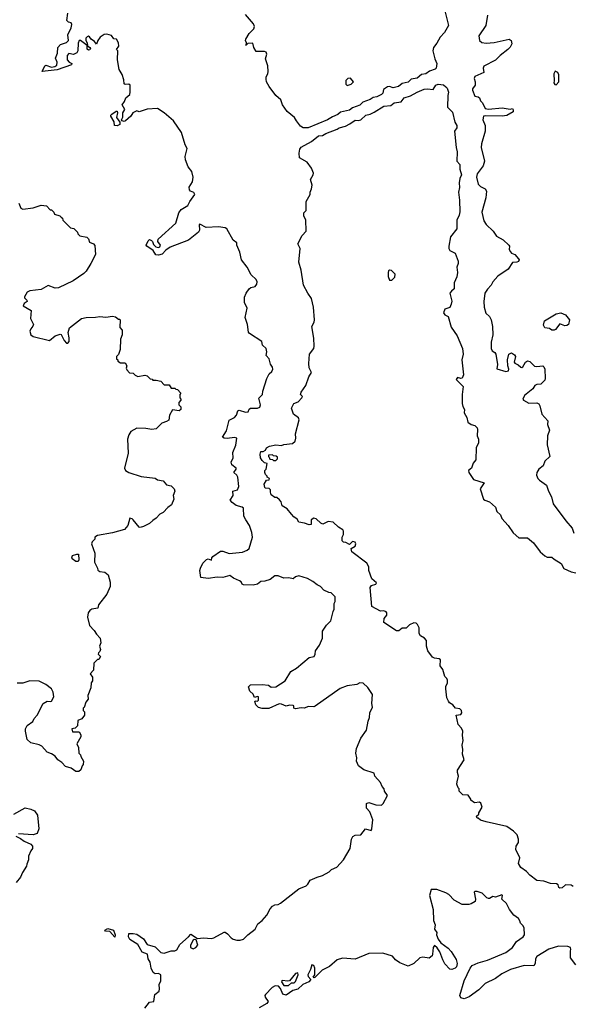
# Model space of a CAD drawing. Extents: x 1862350 to 2057294, y 212041 to 437318.
# Tile 15 of 256: x 1939417 to 1944224, y 256239 to 264806. Entities that reach past the tile are written whole.
import ezdxf

# ---------------------------------------------------------------- set-up
doc = ezdxf.new("R2010")
doc.units = 0

msp = doc.modelspace()

# ---------------------------------------------------------------- linework, layer by layer
at = {"layer": '0CON10XD'}
for points in [[(1943111.2, 264895), (1943146.2, 264755), (1943113.3, 264695), (1943075.9, 264654.1), (1943045, 264602.5), (1943017.1, 264565), (1943010.6, 264535), (1943027.5, 264465), (1943046.7, 264425), (1943040, 264385), (1943030, 264375), (1942981.7, 264358.3), (1942950, 264335), (1942911.7, 264328.3), (1942875, 264295.7), (1942823.1, 264286.9), (1942795, 264261.9), (1942745, 264251.4), (1942713.3, 264225), (1942665, 264213.1), (1942635, 264223.3), (1942615, 264222.5), (1942580.9, 264199.1), (1942574.4, 264165), (1942564, 264155), (1942523.3, 264135), (1942490.4, 264129.6), (1942465, 264111.1), (1942401.4, 264088.6), (1942375, 264060.8), (1942311.2, 264038.8), (1942285, 264017.8), (1942207.8, 264002.2), (1942185, 263981.1), (1942138.8, 263961.2), (1942095, 263933.2), (1941925, 263864.5), (1941883.9, 263863.9)], [(1940545, 256258.4), (1940585.1, 256264.9), (1940593.8, 256325), (1940629, 256355), (1940634.2, 256375), (1940628.7, 256411.3), (1940645.2, 256445), (1940645.4, 256495), (1940625, 256506.5), (1940595, 256505.8), (1940577, 256517), (1940560.8, 256555), (1940551.1, 256605), (1940534.6, 256635), (1940528.1, 256675), (1940481.8, 256691.8), (1940445, 256758.5), (1940374.2, 256804.2), (1940362.7, 256825), (1940365.4, 256854.6), (1940405, 256856.8), (1940435, 256848.2), (1940495, 256809.4), (1940525, 256759.2), (1940595, 256738), (1940645, 256688.8), (1940674.1, 256684.1), (1940735, 256703.3), (1940765.3, 256704.7), (1940785, 256714.5), (1940810.4, 256759.6), (1940886.7, 256825), (1940905, 256850), (1940962.5, 256812.5), (1941015, 256817.5), (1941085, 256813.3), (1941105, 256817.5), (1941195, 256866.7), (1941205, 256866.7), (1941223.9, 256853.9), (1941255, 256817.5), (1941275, 256806.7), (1941305, 256796.7), (1941335, 256796.2), (1941364.1, 256805.9), (1941402.5, 256845), (1941465, 256893.3), (1941489.5, 256940.4), (1941525, 256968.8), (1941566, 257015), (1941595, 257070), (1941615, 257093.3), (1941635, 257106.2), (1941665, 257108), (1941685, 257118), (1941845, 257244), (1941908.6, 257271.4), (1941923.8, 257285), (1941945, 257320), (1942003.4, 257346.6), (1942050.3, 257359.7), (1942108, 257392), (1942129.1, 257410.9), (1942175, 257432.5), (1942234.2, 257495), (1942290.8, 257595), (1942303.5, 257675), (1942315, 257698.1), (1942335, 257709.5), (1942385, 257712.6), (1942425, 257765.5), (1942475, 257752.2), (1942481.1, 257765), (1942490, 257845), (1942462.9, 257915), (1942434.3, 257945), (1942432.3, 257987.7), (1942453.6, 257996.4), (1942515, 257973.8), (1942565, 257973.3), (1942577.5, 257985), (1942616.4, 258056.4), (1942590, 258095), (1942587.5, 258115), (1942570, 258135), (1942555, 258170), (1942507.5, 258225), (1942499.3, 258249.3), (1942409.3, 258279.3), (1942364, 258314), (1942347.5, 258355), (1942350, 258385), (1942341.2, 258425), (1942346.7, 258465), (1942383.8, 258555), (1942433.3, 258625), (1942447, 258703), (1942460, 258735), (1942463.8, 258775), (1942486, 258825), (1942481.2, 258855), (1942486.7, 258935), (1942445.9, 258995.9), (1942405, 259032.5), (1942375, 259037.5), (1942349.3, 259020.7), (1942265, 259010), (1942205, 258988), (1941986.7, 258833.3), (1941975, 258827.5), (1941925, 258830), (1941893, 258817), (1941865, 258818.8), (1941815, 258810), (1941802.5, 258815), (1941802.5, 258835), (1941795, 258840), (1941765, 258842), (1941735, 258833.3), (1941695, 258851.5), (1941675, 258853.6), (1941585, 258814), (1941525, 258814), (1941495, 258821.2), (1941470, 258845), (1941462.5, 258875), (1941465, 258880), (1941485, 258878), (1941495, 258886.2), (1941495, 258913.8), (1941485, 258918.6), (1941460, 258910), (1941446.8, 258936.8), (1941418.8, 258965), (1941408.3, 259001.7), (1941425, 259017.5), (1941525, 259021.2), (1941580, 259015), (1941605, 258997.5), (1941645, 259001.2), (1941725.7, 259054.3), (1941775.9, 259134.1), (1941825, 259164), (1941934.7, 259255.4), (1941979.2, 259265), (1941988.5, 259285), (1941989.2, 259315), (1942024.3, 259365), (1942051.2, 259425), (1942051.2, 259485), (1942085, 259537.5), (1942122.5, 259575), (1942143, 259657), (1942153, 259677), (1942152.5, 259725), (1942162.5, 259745), (1942160, 259785), (1942125, 259820), (1942105, 259822.5), (1942063, 259843), (1942033, 259873), (1942005, 259887.5), (1941968.3, 259918.3), (1941920, 259945), (1941846.4, 259966.4), (1941815, 259957.5), (1941795, 259940), (1941758.8, 259948.8), (1941715, 259947.1), (1941665, 259966), (1941635, 259965.8), (1941594.6, 259935.4), (1941548.8, 259921.2), (1941515, 259918), (1941485, 259895.5), (1941446.7, 259886.7), (1941365, 259887.5), (1941352.5, 259895), (1941342.5, 259915), (1941330, 259925), (1941276.6, 259946.6), (1941245, 259968.9), (1941185, 259951.8), (1941133.4, 259956.6), (1941055, 259943.4), (1940993.7, 259953.7), (1940983.7, 260013.7), (1940988.9, 260035), (1941011.2, 260078.8), (1941040.6, 260109.4), (1941055, 260114.3), (1941085, 260103.3), (1941088.8, 260125), (1941098, 260135), (1941165, 260181.9), (1941185, 260182.5), (1941237.7, 260162.3), (1941355, 260174.3), (1941395, 260190), (1941413.3, 260205), (1941442.9, 260305), (1941437.1, 260345), (1941415, 260406.2), (1941383, 260453), (1941367.6, 260487.6), (1941364.4, 260555), (1941353.4, 260563.4), (1941298.8, 260578.8), (1941264.5, 260605), (1941248.8, 260625), (1941274.3, 260665), (1941270, 260705), (1941312.5, 260715), (1941321.9, 260745), (1941313.3, 260825), (1941305, 260843.6), (1941280.4, 260865), (1941299.6, 260895), (1941299, 260905), (1941262.9, 260932.9), (1941255.3, 260955), (1941273.6, 260995), (1941270.6, 261039.4), (1941297.2, 261105), (1941305.8, 261165), (1941285, 261171.9), (1941222.2, 261162.2), (1941196, 261166), (1941182.5, 261175), (1941215, 261228.8), (1941238.6, 261321.4), (1941286.4, 261345), (1941302.1, 261365), (1941315, 261402.5), (1941325, 261409.5), (1941380.7, 261390.7), (1941403.6, 261395), (1941412.4, 261417.6), (1941424.3, 261425.7), (1941485, 261426.3), (1941507.1, 261435), (1941510.6, 261455), (1941498.5, 261511.5), (1941530, 261545), (1941531.2, 261575), (1941565.8, 261685), (1941586.2, 261723.8), (1941610.5, 261745), (1941619.3, 261765), (1941615, 261782.9), (1941597.6, 261807.6), (1941588.1, 261855), (1941561.2, 261885), (1941567.1, 261915), (1941559.8, 261945), (1941529.2, 261975), (1941523.8, 262005), (1941414.6, 262074.6), (1941406.6, 262086.6), (1941398.5, 262155), (1941378.9, 262215), (1941396.9, 262295), (1941371.5, 262345), (1941372.7, 262392.7), (1941385.5, 262425), (1941413.5, 262465), (1941427.5, 262475), (1941465.9, 262484.1), (1941480, 262505), (1941483.4, 262525), (1941474.7, 262544.7), (1941431.1, 262585), (1941395, 262652), (1941347.3, 262717.3), (1941332.4, 262782.4), (1941305.7, 262845), (1941307.1, 262865), (1941275, 262888.6), (1941218.8, 262985), (1941204.2, 262994.2), (1941145.8, 263004.2), (1941037.8, 262997.8), (1940985, 263027.5), (1940977.5, 263022.5), (1940980, 262975), (1940972.1, 262957.9), (1940885, 262887.3), (1940725, 262827.5), (1940689.1, 262800.9), (1940655, 262764.4), (1940625, 262757.5), (1940600.8, 262760.8), (1940577.8, 262797.8), (1940522.5, 262835), (1940517.5, 262845), (1940535, 262882.5), (1940545, 262892.5), (1940562.5, 262885), (1940573.3, 262875), (1940580.6, 262850.6), (1940600.9, 262830.9), (1940625, 262822.9), (1940635, 262829.2), (1940641.5, 262845), (1940619.4, 262875), (1940620, 262895), (1940775.6, 263034.4), (1940802.2, 263125), (1940822.5, 263155), (1940880.9, 263189.1), (1940898, 263225), (1940940, 263285), (1940933, 263303), (1940903.9, 263313.9), (1940893.3, 263325), (1940890.7, 263349.3), (1940920, 263395), (1940926.7, 263435), (1940913.3, 263485), (1940881.2, 263525), (1940860, 263585), (1940856.7, 263615), (1940873.3, 263685), (1940856.1, 263716.1), (1940823.6, 263823.6), (1940755.8, 263925.8), (1940675, 263996.7), (1940615, 264032.5), (1940525, 264026.7), (1940455, 264003.3), (1940435, 264012.5), (1940400, 263995), (1940384.2, 263965.8), (1940336.7, 263925), (1940325, 263920), (1940307, 263927), (1940302.5, 263935), (1940312.7, 263957.3), (1940314.5, 263995), (1940332.7, 264025), (1940309.4, 264065), (1940329.6, 264095), (1940339.1, 264125), (1940374.7, 264155), (1940378.7, 264175), (1940376.9, 264235), (1940365, 264244.4), (1940335, 264241.2), (1940326.2, 264246.2), (1940323.2, 264283.2), (1940309.2, 264329.2), (1940283, 264373), (1940267.5, 264455), (1940270, 264535), (1940260, 264545), (1940280, 264575), (1940277.5, 264605), (1940260, 264635), (1940235, 264640), (1940215, 264667.5), (1940175, 264680), (1940153, 264677), (1940117, 264653), (1940097.5, 264625), (1940085, 264592.5), (1940066.7, 264615), (1940037.5, 264635), (1940025, 264657.5), (1940015, 264662), (1940005, 264657.5), (1939993.3, 264645), (1939990.8, 264625), (1940003.8, 264605), (1940007, 264577), (1940027.5, 264565), (1940032.5, 264555), (1940026.4, 264543.6), (1940015, 264540), (1940005, 264550), (1940002.5, 264582.5), (1939945.4, 264625.4), (1939935, 264624.2), (1939925, 264600), (1939922.6, 264535), (1939913.7, 264516.3), (1939885, 264503.1), (1939845, 264512.9), (1939830.6, 264495), (1939830, 264455), (1939845.8, 264435.8), (1939870, 264425), (1939867, 264413), (1939742, 264368), (1939613.8, 264353.8), (1939635, 264403.8), (1939645, 264411.2), (1939695, 264392.9), (1939721.7, 264398.3), (1939739.1, 264410.9), (1939741.8, 264435), (1939727.7, 264472.3), (1939745.6, 264515), (1939750, 264565), (1939770.6, 264589.4), (1939825, 264606.4), (1939841.5, 264625), (1939835.6, 264674.4), (1939866, 264735), (1939870, 264765), (1939865, 264777.5), (1939840, 264785), (1939828.3, 264798.3), (1939836.4, 264863.6)], [(1941883.9, 263863.9), (1941860.7, 263880.7), (1941823.8, 263925), (1941807.5, 263955), (1941745, 264007.5), (1941702.5, 264065), (1941688.8, 264108.8), (1941645, 264146.2), (1941585.8, 264225), (1941564.2, 264265), (1941559.5, 264289.6), (1941561.2, 264308.8), (1941576.2, 264335), (1941579.2, 264355), (1941574.2, 264404.2), (1941554, 264464), (1941566, 264505), (1941562.3, 264522.3), (1941545, 264530), (1941475, 264527.5), (1941453.8, 264565), (1941445, 264600), (1941402.5, 264597.5), (1941387, 264583), (1941380, 264585), (1941390, 264590), (1941390, 264605), (1941380, 264625), (1941383.3, 264635), (1941414, 264685), (1941453.8, 264725), (1941458.8, 264745), (1941450.5, 264770.4), (1941380, 264850)], [(1943486.6, 264845), (1943471.1, 264755), (1943409.5, 264665), (1943416.9, 264625), (1943436.8, 264606.8), (1943475, 264601.8), (1943545, 264608.4), (1943675.8, 264635.8), (1943692.5, 264625), (1943697.5, 264595), (1943684, 264566), (1943663.8, 264545), (1943595, 264494.3), (1943555, 264452.5), (1943455, 264400), (1943447.9, 264385), (1943454.3, 264345), (1943375, 264312.3), (1943369.5, 264295), (1943379.2, 264265), (1943380, 264235), (1943355.7, 264205), (1943355, 264192.5), (1943375, 264141.2), (1943405, 264135.7), (1943416.4, 264126.4), (1943425, 264100), (1943442.3, 264082.3), (1943465, 264032.5), (1943495, 264027.5), (1943615, 264040), (1943683.9, 264026.1), (1943705, 264033.3), (1943710.8, 264020.8), (1943708.6, 264005), (1943655, 263971.5), (1943615, 263966), (1943465, 263970), (1943452.9, 263965), (1943445.5, 263935), (1943466.7, 263885), (1943466.7, 263835), (1943435.4, 263725), (1943432.5, 263695), (1943461.3, 263575), (1943447.8, 263535), (1943396.9, 263465), (1943389.6, 263435), (1943405, 263374), (1943425.4, 263355.4), (1943465.8, 263335), (1943476.9, 263315), (1943472.9, 263255), (1943437.7, 263132.3), (1943454, 263055), (1943474, 263025), (1943536, 262966), (1943563.3, 262923.3), (1943621.3, 262891.3), (1943672.9, 262845), (1943677.5, 262835), (1943674.3, 262805), (1943685, 262785.5), (1943695, 262773.6), (1943723, 262763), (1943756.7, 262725), (1943761.2, 262715), (1943755, 262702), (1943740, 262695), (1943705, 262692.9), (1943665, 262636.2), (1943577.5, 262575), (1943533.9, 262526.1), (1943517.5, 262495), (1943485, 262462.5), (1943463.8, 262425), (1943454.3, 262355), (1943458, 262305), (1943473, 262253), (1943505, 262222.5), (1943518.8, 262195), (1943528.8, 262135), (1943531.2, 262065), (1943519.3, 262000.7), (1943518, 261945), (1943526.7, 261925), (1943550, 261910), (1943560, 261895), (1943572.9, 261805), (1943566.7, 261766.7), (1943645, 261744.6), (1943668.8, 261751.2), (1943672.8, 261765), (1943664.1, 261794.1), (1943660.7, 261845), (1943672.7, 261895), (1943695, 261907.3), (1943720.8, 261890.8), (1943730, 261875), (1943718, 261825), (1943725, 261816.2), (1943754.3, 261804.3), (1943775, 261783.8), (1943785, 261780), (1943792.5, 261785), (1943816.7, 261825), (1943835, 261838.8), (1943855, 261832), (1943895, 261792), (1943915, 261788.8), (1943967.5, 261795), (1943977.5, 261785), (1943983.8, 261765), (1943986.7, 261685), (1943985, 261670), (1943950, 261635), (1943915, 261631.8), (1943898, 261622), (1943880, 261595), (1943807.5, 261535), (1943793.3, 261505), (1943800, 261495), (1943845, 261470.6), (1943915, 261470.9), (1943932.4, 261462.3), (1943942.7, 261445), (1943959.6, 261375), (1944011.8, 261315), (1944008.6, 261285), (1944024.6, 261235), (1944006.9, 261185), (1944004.3, 261105.7), (1944028, 261005), (1943986, 260965), (1943970, 260925), (1943932, 260895), (1943916.2, 260865), (1943913.9, 260843.9), (1943923.3, 260815), (1943938.3, 260798.3), (1944000, 260755), (1944016, 260705), (1944043.8, 260655), (1944058.8, 260595), (1944166.7, 260445), (1944222.3, 260382.3), (1944237.7, 260337.7)], [(1944085, 264237.5), (1944106.2, 264265), (1944106.7, 264325), (1944097.5, 264345), (1944075, 264357.5), (1944063.8, 264335), (1944067.5, 264275), (1944062.5, 264255), (1944070.7, 264240.7), (1944085, 264237.5)], [(1942265, 264232.5), (1942300, 264245), (1942320, 264265), (1942295.9, 264295.9), (1942272.5, 264295), (1942254.1, 264275.9), (1942253.6, 264243.6), (1942265, 264232.5)], [(1941782.5, 260505), (1941745, 260550), (1941700, 260575), (1941691.7, 260611.7), (1941678.3, 260628.3), (1941655, 260650), (1941635, 260650), (1941605, 260672.5), (1941597.5, 260695), (1941600, 260715), (1941588.3, 260728.3), (1941555, 260730), (1941550, 260735), (1941542.5, 260765), (1941565, 260800), (1941588.3, 260801.7), (1941590, 260815), (1941570, 260825), (1941570, 260835), (1941555, 260850), (1941550, 260865), (1941550, 260885), (1941560, 260895), (1941570, 260945), (1941545, 260950), (1941525, 260970), (1941512.5, 260995), (1941507.5, 261025), (1941515, 261050), (1941535, 261050), (1941555, 261060), (1941565, 261080), (1941590, 261095), (1941645, 261107.5), (1941695, 261100), (1941715, 261110), (1941790.6, 261119.4), (1941811.8, 261138.2), (1941818.2, 261165), (1941817, 261203), (1941848.5, 261325), (1941841.4, 261341.4), (1941800, 261375), (1941781.2, 261425), (1941802.5, 261467.5), (1941839.7, 261480.3), (1941872.5, 261515), (1941877.7, 261527.7), (1941860, 261545), (1941864.5, 261565), (1941906.4, 261623.6), (1941931.3, 261698.7), (1941956.2, 261735), (1941936.1, 261776.1), (1941932, 261815), (1941938.6, 261895), (1941974.2, 261945), (1941979.2, 261965), (1941975.9, 262035.9), (1941958.8, 262135), (1941977.5, 262175), (1941980, 262195), (1941973.8, 262305), (1941955, 262380), (1941923.3, 262425), (1941886.2, 262495), (1941866.4, 262626.4), (1941846.2, 262696.2), (1941855.6, 262815), (1941836.2, 262855), (1941875, 262927.5), (1941907.5, 262965), (1941906.7, 263065), (1941890, 263095), (1941890, 263125), (1941907.5, 263145), (1941907.5, 263225), (1941942.5, 263285), (1941942.5, 263305), (1941956.7, 263335), (1941960, 263365), (1941947.5, 263415), (1941970, 263455), (1941971.7, 263471.7), (1941955, 263512.5), (1941917.5, 263565), (1941850, 263605), (1941847.5, 263645), (1941855, 263680), (1941865, 263696.7), (1941955, 263746.9), (1942015, 263794.6), (1942052.3, 263797.7), (1942080, 263815), (1942177.6, 263852.3), (1942195, 263865.4), (1942249.8, 263880.2), (1942289.3, 263900.7), (1942335, 263932), (1942365, 263928.9), (1942385, 263934.3), (1942428, 263975), (1942465, 263983.3), (1942500.2, 263999.8), (1942585, 264054.5), (1942645, 264059.2), (1942675, 264082.5), (1942735, 264091.2), (1942762, 264125), (1942817.5, 264142.5), (1942875, 264175.9), (1942935, 264200.6), (1942964.3, 264204.3), (1943015, 264198.8), (1943036.2, 264235), (1943055.7, 264245.7), (1943102.5, 264237.5), (1943125, 264222.5), (1943135, 264210), (1943146.2, 264175), (1943140, 264145), (1943137.5, 264045), (1943180.7, 264000.7), (1943202.5, 263915), (1943220, 263885), (1943220, 263865), (1943200, 263835), (1943212.5, 263695), (1943222.5, 263655), (1943220, 263575), (1943246.7, 263545), (1943246.2, 263505), (1943260, 263455), (1943246.2, 263425), (1943240, 263385), (1943244, 263345), (1943234.5, 263305.5), (1943244, 263235), (1943244.3, 263135), (1943241.1, 263105), (1943218.5, 263061.5), (1943220, 262985), (1943165, 262917.5), (1943148.8, 262835), (1943148.8, 262815), (1943158.8, 262798.8), (1943206.2, 262775), (1943231.2, 262705), (1943231.2, 262685), (1943218.8, 262651.2), (1943224, 262605), (1943220.7, 262569.3), (1943197.5, 262515), (1943197, 262463), (1943172.5, 262445), (1943158.8, 262425), (1943175.8, 262355.8), (1943170.5, 262329.6), (1943158, 262302), (1943115, 262285.8), (1943103.8, 262255), (1943115, 262237.8), (1943144.3, 262224.3), (1943171.3, 262131.3), (1943222, 262055), (1943268, 261945), (1943273.8, 261895), (1943264.1, 261845.9), (1943278.8, 261715), (1943265, 261686.7), (1943255, 261683.8), (1943225, 261692.5), (1943214.5, 261675.5), (1943275.7, 261615), (1943266.7, 261545), (1943265.9, 261465.9), (1943270.3, 261440.3), (1943286.7, 261415), (1943284.6, 261385), (1943305.5, 261345), (1943313.8, 261305), (1943343.1, 261283.1), (1943376.2, 261275), (1943396.2, 261255), (1943400.7, 261240.7), (1943396.1, 261186.1), (1943406.7, 261155), (1943407.5, 261125), (1943388.3, 261081.7), (1943384, 260975), (1943362.9, 260947.1), (1943345.8, 260905), (1943320.6, 260885), (1943322.9, 260865), (1943364.4, 260804.5), (1943457.5, 260775), (1943423.3, 260725), (1943452, 260635), (1943462.5, 260625), (1943505, 260610), (1943555, 260566), (1943567.6, 260527.6), (1943598.1, 260498.1), (1943611.1, 260465), (1943665, 260404.5), (1943709.9, 260339.9), (1943758.6, 260298.6), (1943835, 260297.8), (1943885, 260253.8), (1943945.7, 260175.7), (1943985, 260141.1), (1944005, 260128.8), (1944045, 260130.4), (1944065, 260111.2), (1944126.2, 260075), (1944151.7, 260031.7), (1944215, 260002.3), (1944255, 259992.2)], [(1940265, 263882.9), (1940242, 263885), (1940238.1, 263918.1), (1940208.8, 263965), (1940208.8, 263975), (1940218.8, 263985), (1940255, 264010), (1940265, 264010), (1940267.5, 263995), (1940258.8, 263955), (1940287.5, 263915), (1940286.7, 263895), (1940265, 263882.9)], [(1939410.7, 263210.7), (1939427.5, 263165), (1939445, 263157.5), (1939535, 263167.5), (1939605, 263192.5), (1939650, 263185), (1939681.7, 263151.7), (1939695, 263150), (1939715, 263130), (1939720, 263115), (1939765, 263100), (1939778.3, 263088.3), (1939788.3, 263078.3), (1939791.7, 263061.7), (1939860, 262995), (1939888.3, 262988.3), (1939918.3, 262958.3), (1939921.7, 262941.7), (1939940, 262925), (1940000, 262915), (1940015, 262900), (1940025, 262870), (1940060, 262855), (1940071.7, 262841.7), (1940076.4, 262763.6), (1940036.7, 262685), (1939995, 262617.5), (1939975, 262596.7), (1939882.5, 262535), (1939755, 262473.8), (1939725, 262471.2), (1939665, 262492.5), (1939605, 262458.8), (1939505, 262446.2), (1939482.5, 262435), (1939460, 262395), (1939460, 262385), (1939480, 262365), (1939482.5, 262355), (1939455, 262336.7), (1939445.8, 262315), (1939516.4, 262276.4), (1939510.8, 262205), (1939536.7, 262155), (1939530.8, 262139.2), (1939512.8, 262117.2), (1939505.3, 262095), (1939514.3, 262064.3), (1939535, 262048.6), (1939675, 262014.3), (1939725, 262054.6), (1939770, 262070), (1939776.9, 262066.9), (1939805, 262013.3), (1939825, 261992.5), (1939835, 261992.5), (1939846, 262005), (1939847.3, 262037.3), (1939837.5, 262085), (1939851.2, 262125), (1939955, 262206), (1939995.9, 262215.9), (1940075, 262216.2), (1940115, 262223.3), (1940165, 262216.7), (1940225, 262226.7), (1940251.7, 262221.7), (1940275, 262200), (1940285, 262200), (1940290, 262195), (1940288.3, 262128.3), (1940307.5, 262105), (1940307.5, 262065), (1940292.5, 262025), (1940290, 261935), (1940277, 261893), (1940260, 261875), (1940260, 261855), (1940270, 261845), (1940270, 261835), (1940295, 261820), (1940335, 261820), (1940347.5, 261795), (1940342.5, 261775), (1940348.3, 261758.3), (1940373, 261733), (1940405, 261730), (1940421.7, 261711.7), (1940445, 261702.5), (1940505, 261712.5), (1940527, 261707), (1940551.7, 261681.7), (1940568.3, 261678.3), (1940575, 261670), (1940605, 261670), (1940645, 261660), (1940675, 261630), (1940718.3, 261628.3), (1940735, 261600), (1940765, 261600), (1940775, 261590), (1940788.3, 261588.3), (1940820, 261555), (1940810, 261545), (1940810, 261515), (1940820, 261505), (1940820, 261495), (1940800, 261475), (1940800, 261455), (1940818.3, 261438.3), (1940820, 261415), (1940805, 261402.5), (1940745, 261410), (1940720, 261365), (1940715, 261322.5), (1940695, 261308.8), (1940654.2, 261295.8), (1940605, 261247.5), (1940565, 261240), (1940515, 261250), (1940435, 261251.2), (1940385, 261223.3), (1940365, 261192.5), (1940354.2, 261155.8), (1940360, 261035), (1940330, 260905), (1940337.5, 260885), (1940365, 260866.7), (1940475, 260831.2), (1940596.4, 260816.4), (1940615, 260802.5), (1940665, 260792.5), (1940695, 260760), (1940735, 260750), (1940760, 260725), (1940767.5, 260705), (1940752.5, 260665), (1940757.5, 260635), (1940737.5, 260585), (1940705, 260562.5), (1940665, 260517.5), (1940635, 260502.5), (1940605, 260467.5), (1940575, 260450), (1940545, 260422.5), (1940495, 260396.7), (1940465, 260386.7), (1940455, 260390), (1940405, 260453.8), (1940395, 260463.3), (1940375, 260467.5), (1940358.8, 260405), (1940328.3, 260371.7), (1940225, 260340), (1940095, 260316.7), (1940070, 260305), (1940070, 260285), (1940046.2, 260263.8), (1940041.2, 260245), (1940069.5, 260165), (1940067, 260087), (1940093.8, 260035), (1940097.5, 260015), (1940115, 260003.8), (1940157.7, 259997.7), (1940187.5, 259975), (1940203, 259913), (1940202.5, 259875), (1940173.6, 259806.4), (1940103.3, 259715), (1940097.5, 259685), (1940044.2, 259675.8), (1940026.7, 259665), (1940013.8, 259645), (1940006.1, 259606.1), (1940024, 259534), (1940065, 259492.5), (1940085, 259460), (1940117.5, 259425), (1940122.5, 259385), (1940112.5, 259355), (1940120, 259325), (1940115, 259310), (1940101.7, 259298.3), (1940100, 259285), (1940120, 259265), (1940105, 259240), (1940095, 259240), (1940061.7, 259208.3), (1940060, 259145), (1940030, 259115), (1940050, 259085), (1940050, 259055), (1940040, 259035), (1940037, 258993), (1940010, 258925), (1940012.5, 258895), (1939993, 258867), (1939978.3, 258821.7), (1939970, 258815), (1939970, 258795), (1939980, 258785), (1939980, 258755), (1939958.3, 258721.7), (1939921.7, 258708.3), (1939918.3, 258661.7), (1939898.3, 258641.7), (1939870, 258635), (1939875, 258610), (1939935, 258610), (1939947.5, 258585), (1939947.5, 258565), (1939912.5, 258505), (1939927.5, 258475), (1939930, 258425), (1939945, 258410), (1939947.5, 258395), (1939972.5, 258355), (1939970, 258325), (1939960, 258315), (1939949.3, 258280.7), (1939930, 258265), (1939905, 258266.2), (1939865, 258293.3), (1939815, 258307.5), (1939783, 258343), (1939747.5, 258365), (1939725, 258397.5), (1939695, 258417.5), (1939655, 258432.5), (1939610, 258485), (1939585, 258496.7), (1939515, 258513.3), (1939483, 258543), (1939467.5, 258615), (1939467.5, 258635), (1939482.5, 258665), (1939530.5, 258699.6), (1939544.2, 258725.8), (1939570, 258755), (1939622.5, 258855), (1939655, 258876.7), (1939685, 258872.5), (1939695, 258877.5), (1939712.5, 258915), (1939707.5, 258955), (1939692.5, 258985), (1939645, 259022.5), (1939585, 259051.2), (1939505, 259053.3), (1939445, 259033.8), (1939395, 259033.8)], [(1942655, 262540), (1942680, 262565), (1942681.7, 262591.7), (1942650, 262625), (1942635, 262627.5), (1942625, 262620), (1942621.2, 262605), (1942621.7, 262571.7), (1942635, 262540), (1942655, 262540)], [(1944065, 262104.6), (1944045, 262105.4), (1944025, 262120), (1943983.8, 262123.8), (1943972.7, 262147.3), (1943981.5, 262185), (1944085, 262247.9), (1944125, 262255.3), (1944165, 262237.7), (1944198.6, 262195), (1944192, 262155), (1944176.2, 262143.8), (1944158.8, 262141.2), (1944115, 262160.9), (1944078.4, 262111.6), (1944065, 262104.6)], [(1941645, 260970), (1941660, 260985), (1941658.3, 260998.3), (1941648.3, 261008.3), (1941625, 261010), (1941615, 261020), (1941581.7, 261018.3), (1941580, 261005), (1941588.3, 260998.3), (1941591.7, 260981.7), (1941615, 260980), (1941625, 260970), (1941645, 260970)], [(1944232.5, 257265), (1944215, 257276.7), (1944165, 257277.5), (1944136.1, 257253.9), (1944115, 257250), (1944107.5, 257255), (1944100, 257280), (1944086.7, 257286.7), (1944035, 257291.2), (1943975, 257310), (1943915, 257317.5), (1943855, 257363.3), (1943825.8, 257395.8), (1943775, 257430), (1943756.7, 257465), (1943766.7, 257515), (1943732, 257585), (1943736.1, 257613.9), (1943757, 257647), (1943756.7, 257675), (1943743, 257713), (1943712.5, 257745), (1943655, 257786.7), (1943475, 257826.7), (1943425, 257842.5), (1943405, 257860), (1943395, 257860), (1943390, 257875), (1943410, 257895), (1943410, 257905), (1943440, 257955), (1943428.3, 257988.3), (1943417.5, 257997.5), (1943373, 257993), (1943340, 258015), (1943340, 258025), (1943318.3, 258058.3), (1943271.7, 258061.7), (1943240, 258095), (1943240, 258115), (1943231.7, 258121.7), (1943220, 258155), (1943223.3, 258175), (1943233.8, 258225), (1943224, 258255), (1943226.2, 258275), (1943282, 258365), (1943269.2, 258415), (1943272.9, 258455), (1943267.1, 258495), (1943276, 258535), (1943268.8, 258578.8), (1943271.5, 258615), (1943261.1, 258641.1), (1943232, 258675), (1943212.5, 258755), (1943255, 258760.8), (1943261.8, 258775), (1943258.9, 258795), (1943245, 258808.6), (1943206.7, 258816.7), (1943185.9, 258845.9), (1943155, 258862.5), (1943146.4, 258876.4), (1943132.5, 258905), (1943122.5, 258985), (1943123.3, 259005), (1943138.8, 259035), (1943139.3, 259059.3), (1943133.9, 259073.9), (1943115, 259090), (1943098.8, 259151.2), (1943074.5, 259184.5), (1943076.4, 259235), (1943065, 259245.4), (1943025, 259249.4), (1943008.7, 259258.7), (1942967.1, 259315), (1942955.5, 259355.5), (1942954.5, 259405), (1942938.6, 259425), (1942904.8, 259444.8), (1942890.4, 259465), (1942891.2, 259515), (1942878.2, 259545), (1942865, 259556.1), (1942845, 259557.9), (1942808.8, 259541.2), (1942779.2, 259510.8), (1942745, 259511.5), (1942715, 259488), (1942695, 259490), (1942585, 259560), (1942586.2, 259595), (1942612, 259625), (1942611.4, 259645), (1942605, 259654), (1942585, 259661.4), (1942555, 259660), (1942481.5, 259701.5), (1942466, 259865), (1942475.8, 259884.2), (1942515, 259894.5), (1942520.8, 259905), (1942481.5, 259941.5), (1942453.7, 260013.7), (1942452.7, 260045), (1942436, 260076), (1942307.5, 260175), (1942300, 260205), (1942335.4, 260224.6), (1942341.1, 260245), (1942335, 260258.9), (1942313.2, 260266.8), (1942285, 260240), (1942255, 260257.5), (1942235, 260260), (1942221.7, 260271.7), (1942222.5, 260305), (1942233, 260327), (1942232.5, 260355), (1942226.4, 260366.4), (1942189.7, 260389.7), (1942145, 260433.3), (1942100.7, 260439.3), (1942055, 260416.7), (1942035, 260426.7), (1941995, 260464), (1941975, 260470), (1941953.8, 260455), (1941952.5, 260415), (1941935, 260411.2), (1941895, 260426), (1941843.9, 260433.9), (1941829.3, 260459.3), (1941800.7, 260480.7), (1941782.5, 260505)], [(1939925, 260092), (1939905, 260093.1), (1939873.3, 260115), (1939870, 260125), (1939876.1, 260143.9), (1939915, 260156.7), (1939927.5, 260155), (1939932, 260105), (1939925, 260092)], [(1939366.4, 257893.6), (1939465, 257950), (1939515, 257937.5), (1939545, 257922.5), (1939572.5, 257885), (1939583.3, 257765), (1939567.5, 257725), (1939535, 257714), (1939407.7, 257722.3)], [(1939382.7, 257702.7), (1939423.2, 257683.2), (1939455, 257658.8), (1939515, 257632.5), (1939527.5, 257615), (1939527.5, 257595), (1939512.5, 257575), (1939493, 257527), (1939492.5, 257495), (1939478.3, 257458.3), (1939475, 257440), (1939440, 257385), (1939422.5, 257345), (1939385, 257300)], [(1944253.6, 256583.6), (1944207.5, 256645), (1944207.5, 256705), (1944212.5, 256715), (1944207.5, 256735), (1944185, 256743.3), (1944105, 256745.8), (1944020.5, 256719.6), (1943916.7, 256655), (1943904, 256635), (1943900, 256595), (1943890, 256575), (1943805, 256576.2), (1943685, 256543.3), (1943610, 256505), (1943556.1, 256463.9), (1943465, 256420), (1943410, 256365), (1943326.1, 256303.9), (1943283, 256287), (1943254.3, 256294.3), (1943247, 256317), (1943283.8, 256445), (1943336.7, 256555), (1943354.1, 256575.9), (1943405, 256601.2), (1943485, 256624), (1943645, 256688.8), (1943703.3, 256735), (1943737.5, 256785), (1943796.2, 256825), (1943806.7, 256845), (1943805.8, 256905), (1943795, 256926.2), (1943772.5, 256945), (1943766.7, 256965), (1943756.7, 256985), (1943716.1, 257016.1), (1943677.5, 257065), (1943652.5, 257115), (1943610, 257155), (1943616.7, 257185), (1943611.7, 257191.7), (1943555, 257172.5), (1943533, 257177), (1943505, 257160), (1943495, 257160), (1943480, 257165), (1943440, 257205), (1943395, 257220), (1943375, 257220), (1943370, 257215), (1943382.5, 257155), (1943380, 257135), (1943345, 257112.5), (1943323, 257107), (1943265, 257106.7), (1943195, 257146.7), (1943150, 257195), (1943125, 257208.8), (1943045, 257238.8), (1942995, 257237.5), (1942980.9, 257185), (1943014.7, 257064.7), (1943017.4, 256967.4), (1943031.7, 256931.7), (1943024.4, 256894.4), (1943044.2, 256865), (1943043.9, 256843.9), (1943056.4, 256806.4), (1943080, 256775), (1943145, 256727.5), (1943169.3, 256699.3), (1943215, 256630), (1943222.5, 256595), (1943217.5, 256565), (1943206.4, 256553.6), (1943175, 256542.5), (1943160, 256545), (1943115, 256592.5), (1943096.7, 256625), (1943072.5, 256695), (1943049.3, 256729.3), (1943025, 256750), (1943012.5, 256735), (1943007.5, 256675), (1943005, 256660), (1942979.3, 256640.7), (1942925, 256650), (1942896.4, 256643.6), (1942845.8, 256594.2), (1942795, 256570), (1942725, 256598.9), (1942685, 256627.5), (1942658.6, 256658.6), (1942575, 256683.1), (1942455, 256681.4), (1942335, 256632.9), (1942225, 256641.2), (1942177.5, 256625), (1942110.5, 256569.6), (1942047.5, 256535), (1941985, 256472.5), (1941975, 256470), (1941970, 256475), (1941983.3, 256496.7), (1941983.3, 256555), (1941975, 256577.5), (1941958.3, 256581.7), (1941947.7, 256542.3), (1941923.8, 256495), (1941925, 256482.5), (1941950, 256455), (1941932.5, 256435), (1941878.8, 256411.2), (1941835, 256371.2), (1941791.7, 256358.3), (1941735, 256320), (1941705, 256326.7), (1941685.8, 256375.8), (1941667.3, 256397.3), (1941639.5, 256400.4), (1941614.5, 256385.5), (1941556, 256325), (1941550, 256315), (1941551.9, 256301.9), (1941577.5, 256265), (1941566.7, 256245), (1941501.2, 256208.8)], [(1940245, 256823.3), (1940201.8, 256871.8), (1940163.8, 256875), (1940158.6, 256885), (1940185, 256900), (1940233.3, 256885), (1940246, 256845), (1940245, 256823.3)], [(1940925, 256723.1), (1940950, 256735), (1940966.7, 256755), (1940951.7, 256801.7), (1940935, 256803.8), (1940925, 256796.7), (1940901.5, 256755), (1940902.4, 256732.4), (1940925, 256723.1)], [(1941755, 256403.3), (1941780, 256425), (1941805, 256426.7), (1941815, 256436.7), (1941840, 256495), (1941835, 256512), (1941815, 256507.1), (1941765, 256442.5), (1941745, 256440), (1941705, 256447.5), (1941696.4, 256443.6), (1941693.8, 256435), (1941714.3, 256404.3), (1941755, 256403.3)], [(1940505, 256207.1), (1940545, 256258.4)]]:
    msp.add_lwpolyline(points, dxfattribs=at)

doc.saveas('drawing.dxf')
